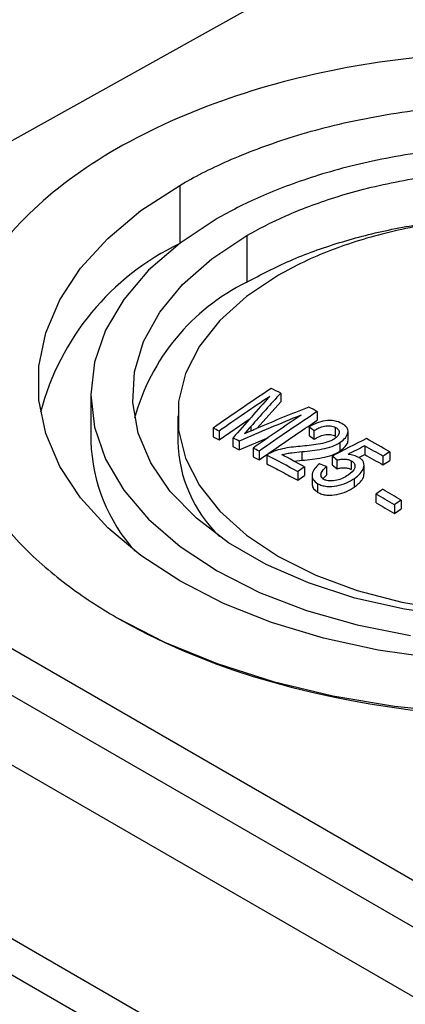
# Model space of a CAD drawing. Header units: millimetres. Extents: x 0 to 864, y 0 to 559.
# Tile 18 of 32: x 762 to 773, y 499 to 526. Entities that reach past the tile are written whole.
import ezdxf

# ---------------------------------------------------------------- set-up
doc = ezdxf.new("R2010")
doc.units = ezdxf.units.MM
doc.header["$LTSCALE"] = 2

msp = doc.modelspace()

# ---------------------------------------------------------------- linework, layer by layer
for p, q in [((775.294, 530.152), (749.621, 515.848)), ((766.923, 521.607), (766.923, 519.977)), ((768.806, 520.193), (768.806, 518.883)), ((812.2, 479.722), (749.621, 515.848)), ((810.411, 479.441), (747.832, 515.567)), ((764.426, 515.722), (764.426, 514.411)), ((769.1, 514.782), (769.762, 515.523)), ((769.762, 515.768), (769.762, 515.523)), ((770.792, 515.251), (770.792, 515.006)), ((766.866, 515.129), (766.866, 514.411)), ((768.032, 514.455), (768.903, 515.052)), ((767.862, 514.783), (767.862, 514.538)), ((768.032, 514.7), (768.032, 514.455)), ((768.923, 514.829), (768.923, 514.707)), ((770.558, 514.818), (770.558, 514.573)), ((770.707, 514.47), (770.707, 514.715)), ((771.305, 514.56), (771.305, 514.805)), ((771.656, 514.449), (771.656, 514.695)), ((808.529, 478.569), (745.99, 514.672)), ((767.862, 514.538), (768.032, 514.455)), ((768.421, 514.509), (768.421, 514.264)), ((768.595, 514.177), (769.424, 514.523)), ((768.595, 514.422), (768.595, 514.177)), ((770.558, 514.573), (770.707, 514.47)), ((768.421, 514.264), (768.595, 514.177)), ((768.987, 514.224), (768.987, 513.979)), ((769.157, 514.137), (769.157, 513.892)), ((770.364, 513.879), (770.364, 514.124)), ((771.437, 514.142), (771.437, 514.387)), ((772.123, 514.284), (772.123, 514.039)), ((768.987, 513.979), (769.157, 513.892)), ((769.369, 514.027), (769.369, 513.782)), ((770.135, 513.855), (770.364, 513.879)), ((771.206, 513.997), (771.206, 513.752)), ((771.352, 513.642), (771.352, 513.887)), ((771.746, 513.867), (771.746, 513.622)), ((771.961, 513.957), (772.123, 514.039)), ((772.638, 513.995), (772.638, 513.75)), ((772.638, 513.75), (772.829, 513.877)), ((772.829, 514.122), (772.829, 513.877)), ((770.431, 513.698), (770.431, 513.453)), ((771.046, 513.703), (771.046, 513.458)), ((771.206, 513.752), (771.352, 513.642)), ((772.104, 513.491), (772.104, 513.739)), ((770.24, 513.564), (770.24, 513.319)), ((770.24, 513.319), (770.431, 513.453)), ((770.646, 513.47), (770.646, 513.223)), ((771.836, 513.127), (771.836, 513.372)), ((770.81, 512.978), (770.81, 513.223)), ((772.447, 512.688), (772.447, 512.933)), ((773.148, 512.762), (773.148, 512.517)), ((772.957, 512.631), (772.957, 512.386)), ((772.957, 512.386), (773.148, 512.517)), ((804.442, 476.045), (741.904, 512.148)), ((803.763, 475.421), (741.225, 511.524)), ((765.148, 509.459), (765.148, 509.464))]:
    msp.add_line(p, q)
at = {"flags": 128}
for points in [[(774.098, 508.315), (772.501, 508.543), (770.964, 508.879), (769.507, 509.32), (768.154, 509.86), (766.923, 510.489), (765.833, 511.2), (764.899, 511.981), (764.134, 512.822), (763.551, 513.709), (763.158, 514.631), (762.959, 515.573), (762.959, 516.523), (763.158, 517.465), (763.551, 518.387), (764.134, 519.275), (764.899, 520.115), (765.833, 520.896), (766.923, 521.607)], [(767.978, 520.672), (766.932, 519.983), (766.05, 519.222), (765.349, 518.401), (764.839, 517.533), (764.53, 516.635), (764.426, 515.722), (764.53, 514.808), (764.839, 513.91), (765.349, 513.043), (766.05, 512.221), (766.932, 511.46), (767.978, 510.771), (769.17, 510.168), (770.489, 509.659), (771.912, 509.254), (773.414, 508.959)], [(784.299, 511.25), (783.172, 510.682), (781.922, 510.209), (780.571, 509.838), (779.146, 509.577), (777.673, 509.431), (776.178, 509.401), (774.691, 509.489), (773.238, 509.694), (771.848, 510.01), (770.544, 510.433), (769.353, 510.955), (768.296, 511.565), (767.392, 512.253), (766.659, 513.005), (766.111, 513.808), (765.757, 514.647), (765.604, 515.506), (765.655, 516.368), (765.909, 517.219), (766.361, 518.042), (767.004, 518.821), (767.824, 519.543), (768.806, 520.193)], [(769.703, 519.083), (768.798, 518.48), (768.051, 517.809), (767.477, 517.083), (767.088, 516.317), (766.891, 515.528), (766.891, 514.73), (767.088, 513.94), (767.477, 513.175), (768.051, 512.449), (768.798, 511.778), (769.703, 511.175), (770.748, 510.652), (771.91, 510.221), (773.167, 509.89), (774.494, 509.665), (775.861, 509.551), (777.243, 509.551), (778.611, 509.665), (779.937, 509.89), (781.195, 510.221), (782.357, 510.652), (783.402, 511.175)], [(765.148, 509.464), (766.497, 508.769), (767.972, 508.165), (769.555, 507.659), (771.226, 507.26), (772.964, 506.971), (774.747, 506.796)]]:
    msp.add_lwpolyline(points, dxfattribs=at)
for centre, radius, start, end in [((770.092, 513.367), 7.324, 115.6345, 165.2646), ((771.455, 513.489), 6.009, 116.1545, 164.7817), ((807.826, 457.932), 69.492, 123.47457, 125.10573), ((745.966, 467.154), 54.126, 63.9182, 64.2308), ((808.131, 457.651), 69.731, 123.68221, 125.10266), ((818.366, 471.183), 66.118, 137.7052, 139.05887), ((817.886, 471.915), 65.107, 137.65832, 138.7665), ((798.523, 444.719), 75.991, 111.59807, 112.7954), ((809.178, 457.186), 69.606, 123.46827, 125.0966), ((744.975, 465.178), 56.336, 62.7255, 63.0003), ((798.858, 444.287), 76.386, 111.92509, 113.34047), ((809.172, 457.036), 69.895, 123.75438, 125.09525), ((743.815, 464.944), 55.336, 64.0471, 64.2425), ((817.888, 470.886), 65.792, 138.09387, 138.32706), ((738.888, 469.062), 55.647, 55.1244, 55.3107), ((769.263, 514.564), 4.84, 181.8184, 222.0578), ((770.74, 514.522), 3.875, 181.6456, 225.9449), ((743.494, 464.328), 56.031, 63.3856, 63.5842), ((804.555, 449.896), 72.256, 116.62657, 117.48565), ((743.35, 462.182), 59.722, 60.42233, 61.14565), ((743.591, 464.535), 55.802, 62.732, 62.928), ((804.508, 450.167), 71.832, 116.79809, 117.21438), ((743.137, 462.017), 59.766, 60.42216, 60.98909), ((742.9, 463.205), 57.301, 61.50275, 62.48839), ((742.942, 463.062), 57.616, 61.50376, 62.2219), ((736.604, 468.005), 57.555, 52.86176, 53.04337), ((810.703, 456.856), 68.657, 123.47966, 123.67101), ((809.907, 457.098), 69.006, 124.89503, 125.08865), ((747.274, 456.204), 62.22, 67.53846, 67.72869), ((812.599, 454.732), 70.708, 124.41345, 124.60131), ((741.171, 459.392), 62.216, 59.07189, 59.61727), ((740.94, 459.194), 62.294, 59.07173, 59.61642), ((813.474, 453.902), 71.35, 124.41553, 124.6017)]:
    msp.add_arc(centre, radius, start, end)
msp.add_ellipse((776.552, 515.812), major_axis=(16.128, -0.24), ratio=0.567125, start_param=3.935417, end_param=6.291611)
for points, knots in [([(787.957, 522.632), (787.482, 522.906), (786.947, 523.181), (785.737, 523.714), (785.062, 523.973), (783.553, 524.451), (782.72, 524.669), (780.892, 525.033), (779.898, 525.177), (777.769, 525.353), (776.635, 525.384), (774.283, 525.291), (773.067, 525.168), (770.646, 524.743), (769.443, 524.44), (767.169, 523.659), (766.098, 523.18), (764.198, 522.083), (763.368, 521.465), (762.015, 520.152), (761.491, 519.458), (760.755, 518.06), (760.541, 517.358), (760.381, 516.001), (760.434, 515.346), (760.738, 514.117), (760.989, 513.543), (761.619, 512.488), (761.997, 512.007), (762.825, 511.136), (763.273, 510.746), (764.197, 510.047), (764.673, 509.739), (765.148, 509.464)], [0, 0, 0, 0, 0.0625, 0.0625, 0.125, 0.125, 0.1875, 0.1875, 0.25, 0.25, 0.3125, 0.3125, 0.375, 0.375, 0.4375, 0.4375, 0.5, 0.5, 0.5625, 0.5625, 0.625, 0.625, 0.6875, 0.6875, 0.75, 0.75, 0.8125, 0.8125, 0.875, 0.875, 0.9375, 0.9375, 1, 1, 1, 1]), ([(766.923, 521.607), (767.324, 521.839), (767.776, 522.071), (768.797, 522.521), (769.368, 522.74), (770.641, 523.143), (771.345, 523.327), (772.888, 523.634), (773.728, 523.756), (775.525, 523.905), (776.483, 523.93), (778.468, 523.853), (779.496, 523.748), (781.539, 523.389), (782.555, 523.134), (784.475, 522.475), (785.379, 522.07), (786.984, 521.144), (787.685, 520.622), (788.827, 519.513), (789.269, 518.927), (789.891, 517.747), (790.072, 517.154), (790.207, 516.008), (790.162, 515.455), (789.905, 514.418), (789.693, 513.933), (789.162, 513.042), (788.842, 512.636), (788.144, 511.9), (787.765, 511.571), (786.985, 510.981), (786.583, 510.721), (786.182, 510.489)], [0, 0, 0, 0, 0.0625, 0.0625, 0.125, 0.125, 0.1875, 0.1875, 0.25, 0.25, 0.3125, 0.3125, 0.375, 0.375, 0.4375, 0.4375, 0.5, 0.5, 0.5625, 0.5625, 0.625, 0.625, 0.6875, 0.6875, 0.75, 0.75, 0.8125, 0.8125, 0.875, 0.875, 0.9375, 0.9375, 1, 1, 1, 1]), ([(785.127, 510.771), (785.485, 510.978), (785.842, 511.21), (786.537, 511.735), (786.874, 512.028), (787.496, 512.683), (787.781, 513.044), (788.254, 513.838), (788.443, 514.269), (788.672, 515.193), (788.711, 515.686), (788.591, 516.706), (788.431, 517.235), (787.877, 518.285), (787.483, 518.807), (786.465, 519.794), (785.842, 520.259), (784.413, 521.084), (783.608, 521.444), (781.898, 522.032), (780.993, 522.259), (779.173, 522.579), (778.259, 522.671), (776.491, 522.741), (775.638, 522.718), (774.037, 522.586), (773.289, 522.477), (771.915, 522.204), (771.289, 522.039), (770.155, 521.68), (769.647, 521.486), (768.737, 521.084), (768.335, 520.878), (767.978, 520.672)], [0, 0, 0, 0, 0.0625, 0.0625, 0.125, 0.125, 0.1875, 0.1875, 0.25, 0.25, 0.3125, 0.3125, 0.375, 0.375, 0.4375, 0.4375, 0.5, 0.5, 0.5625, 0.5625, 0.625, 0.625, 0.6875, 0.6875, 0.75, 0.75, 0.8125, 0.8125, 0.875, 0.875, 0.9375, 0.9375, 1, 1, 1, 1]), ([(768.806, 520.193), (769.129, 520.38), (769.492, 520.566), (770.314, 520.929), (770.773, 521.104), (771.797, 521.429), (772.363, 521.577), (773.605, 521.824), (774.28, 521.922), (775.726, 522.042), (776.497, 522.062), (778.094, 522), (778.92, 521.916), (780.564, 521.627), (781.381, 521.422), (782.926, 520.891), (783.653, 520.566), (784.944, 519.821), (785.508, 519.401), (786.427, 518.509), (786.783, 518.037), (787.283, 517.088), (787.428, 516.611), (787.536, 515.689), (787.5, 515.245), (787.294, 514.41), (787.124, 514.02), (786.696, 513.303), (786.439, 512.976), (785.877, 512.385), (785.572, 512.12), (784.945, 511.646), (784.621, 511.436), (784.299, 511.25)], [0, 0, 0, 0, 0.0625, 0.0625, 0.125, 0.125, 0.1875, 0.1875, 0.25, 0.25, 0.3125, 0.3125, 0.375, 0.375, 0.4375, 0.4375, 0.5, 0.5, 0.5625, 0.5625, 0.625, 0.625, 0.6875, 0.6875, 0.75, 0.75, 0.8125, 0.8125, 0.875, 0.875, 0.9375, 0.9375, 1, 1, 1, 1]), ([(768.806, 518.883), (769.202, 519.092), (770.003, 519.517), (771.389, 520.013), (772.887, 520.397), (774.525, 520.648), (776.047, 520.763), (777.018, 520.713), (777.384, 520.694)], [0, 0, 0, 0, 0.1706955, 0.3452218, 0.5159171, 0.6904437, 0.8833884, 1, 1, 1, 1]), ([(783.402, 511.175), (783.854, 511.436), (784.259, 511.722), (784.967, 512.335), (785.264, 512.657), (785.625, 513.162), (785.732, 513.335), (785.916, 513.687), (785.994, 513.866), (786.178, 514.405), (786.239, 514.767), (786.238, 515.316), (786.222, 515.501), (786.159, 515.867), (786.112, 516.048), (785.926, 516.584), (785.743, 516.933), (785.376, 517.443), (785.239, 517.61), (784.94, 517.931), (784.778, 518.087), (784.254, 518.54), (783.854, 518.822), (782.949, 519.344), (782.455, 519.578), (781.392, 519.987), (780.834, 520.158), (779.959, 520.367), (779.661, 520.428), (779.051, 520.535), (778.74, 520.579), (777.807, 520.686), (777.179, 520.721), (776.228, 520.72), (775.908, 520.711), (775.274, 520.675), (774.961, 520.648), (774.032, 520.54), (773.428, 520.434), (772.543, 520.223), (772.255, 520.143), (771.698, 519.971), (771.428, 519.877), (770.644, 519.575), (770.156, 519.344), (769.703, 519.083)], [0, 0, 0, 0, 0.0625, 0.0625, 0.125, 0.125, 0.15625, 0.15625, 0.1875, 0.1875, 0.25, 0.25, 0.28125, 0.28125, 0.3125, 0.3125, 0.375, 0.375, 0.40625, 0.40625, 0.4375, 0.4375, 0.5, 0.5, 0.5625, 0.5625, 0.625, 0.625, 0.65625, 0.65625, 0.6875, 0.6875, 0.75, 0.75, 0.78125, 0.78125, 0.8125, 0.8125, 0.875, 0.875, 0.90625, 0.90625, 0.9375, 0.9375, 1, 1, 1, 1]), ([(769.157, 513.892), (769.338, 514.018), (769.701, 514.272), (770.246, 514.643), (770.61, 514.885), (770.792, 515.006)], [0, 0, 0, 0, 0.333341, 0.666659, 1, 1, 1, 1]), ([(771.481, 514.914), (771.419, 514.946), (771.351, 514.973), (771.188, 515), (771.1, 515), (770.929, 514.977), (770.846, 514.953), (770.695, 514.893), (770.625, 514.857), (770.558, 514.818)], [0, 0, 0, 0, 0.25, 0.25, 0.5, 0.5, 0.75, 0.75, 1, 1, 1, 1]), ([(768.745, 514.629), (768.788, 514.649), (768.831, 514.667), (768.874, 514.686), (768.909, 514.701), (768.943, 514.716), (768.978, 514.73), (769.012, 514.745), (769.046, 514.76), (769.081, 514.774)], [0, 0, 0, 0, 0.0001500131, 0.0001500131, 0.0001500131, 0.0002687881, 0.0002687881, 0.0002687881, 0.0003875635, 0.0003875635, 0.0003875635, 0.0003875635]), ([(770.707, 514.715), (770.747, 514.742), (770.79, 514.767), (770.885, 514.811), (770.937, 514.829), (771.048, 514.85), (771.106, 514.853), (771.215, 514.842), (771.264, 514.826), (771.305, 514.805)], [0, 0, 0, 0, 0.25, 0.25, 0.5, 0.5, 0.75, 0.75, 1, 1, 1, 1]), ([(771.305, 514.805), (771.34, 514.786), (771.369, 514.763), (771.403, 514.708), (771.407, 514.678), (771.399, 514.618), (771.384, 514.587), (771.338, 514.531), (771.306, 514.505), (771.271, 514.481)], [0, 0, 0, 0, 0.25, 0.25, 0.5, 0.5, 0.75, 0.75, 1, 1, 1, 1]), ([(771.437, 514.387), (771.494, 514.426), (771.544, 514.468), (771.616, 514.56), (771.641, 514.61), (771.661, 514.709), (771.651, 514.759), (771.59, 514.846), (771.538, 514.882), (771.481, 514.914)], [0, 0, 0, 0, 0.25, 0.25, 0.5, 0.5, 0.75, 0.75, 1, 1, 1, 1]), ([(771.271, 514.481), (771.239, 514.461), (771.207, 514.443), (771.136, 514.411), (771.097, 514.398), (770.98, 514.361), (770.899, 514.343), (770.648, 514.303), (770.479, 514.287), (770.311, 514.272)], [0, 0, 0, 0, 0.125, 0.125, 0.25, 0.25, 0.5, 0.5, 1, 1, 1, 1]), ([(770.707, 514.47), (770.747, 514.497), (770.79, 514.522), (770.885, 514.566), (770.937, 514.584), (771.048, 514.605), (771.106, 514.608), (771.215, 514.597), (771.264, 514.581), (771.305, 514.56)], [0, 0, 0, 0, 0.25, 0.25, 0.5, 0.5, 0.75, 0.75, 1, 1, 1, 1]), ([(771.437, 514.142), (771.5, 514.195), (771.606, 514.285), (771.663, 514.399), (771.653, 514.445), (771.652, 514.449)], [0, 0, 0, 0, 0.566673, 0.962064, 1, 1, 1, 1]), ([(770.311, 514.272), (770.143, 514.257), (769.974, 514.238), (769.729, 514.183), (769.649, 514.161), (769.5, 514.104), (769.429, 514.069), (769.369, 514.027)], [0, 0, 0, 0, 0.5, 0.5, 0.75, 0.75, 1, 1, 1, 1]), ([(769.794, 514.038), (769.84, 514.051), (769.885, 514.063), (769.98, 514.081), (770.028, 514.088), (770.172, 514.106), (770.268, 514.115), (770.364, 514.124)], [0, 0, 0, 0, 0.25, 0.25, 0.5, 0.5, 1, 1, 1, 1]), ([(770.364, 514.124), (770.554, 514.144), (770.746, 514.164), (771.027, 514.217), (771.119, 514.239), (771.29, 514.302), (771.368, 514.342), (771.437, 514.387)], [0, 0, 0, 0, 0.5, 0.5, 0.75, 0.75, 1, 1, 1, 1]), ([(770.364, 513.879), (770.554, 513.899), (770.746, 513.919), (771.027, 513.972), (771.119, 513.994), (771.29, 514.057), (771.368, 514.097), (771.437, 514.142)], [0, 0, 0, 0, 0.5, 0.5, 0.75, 0.75, 1, 1, 1, 1]), ([(771.352, 513.887), (771.386, 513.896), (771.42, 513.904), (771.489, 513.913), (771.525, 513.915), (771.595, 513.912), (771.629, 513.908), (771.692, 513.892), (771.72, 513.881), (771.746, 513.867)], [0, 0, 0, 0, 0.25, 0.25, 0.5, 0.5, 0.75, 0.75, 1, 1, 1, 1]), ([(771.746, 513.867), (771.767, 513.855), (771.787, 513.842), (771.818, 513.812), (771.83, 513.795), (771.854, 513.742), (771.854, 513.703), (771.817, 513.59), (771.741, 513.522), (771.657, 513.462)], [0, 0, 0, 0, 0.125, 0.125, 0.25, 0.25, 0.5, 0.5, 1, 1, 1, 1]), ([(771.964, 513.956), (771.92, 513.978), (771.874, 514), (771.771, 514.03), (771.714, 514.039), (771.658, 514.047)], [0, 0, 0, 0, 0.5, 0.5, 1, 1, 1, 1]), ([(771.836, 513.372), (771.896, 513.415), (771.953, 513.459), (772.041, 513.556), (772.076, 513.609), (772.109, 513.717), (772.109, 513.772), (772.08, 513.849), (772.064, 513.874), (772.021, 513.918), (771.994, 513.938), (771.964, 513.956)], [0, 0, 0, 0, 0.25, 0.25, 0.5, 0.5, 0.75, 0.75, 0.875, 0.875, 1, 1, 1, 1]), ([(770.855, 513.782), (770.803, 513.739), (770.754, 513.694), (770.681, 513.598), (770.656, 513.546), (770.641, 513.442), (770.649, 513.391), (770.704, 513.297), (770.753, 513.257), (770.81, 513.223)], [0, 0, 0, 0, 0.25, 0.25, 0.5, 0.5, 0.75, 0.75, 1, 1, 1, 1]), ([(770.978, 513.343), (770.942, 513.365), (770.914, 513.392), (770.892, 513.455), (770.892, 513.488), (770.925, 513.587), (770.983, 513.647), (771.046, 513.703)], [0, 0, 0, 0, 0.25, 0.25, 0.5, 0.5, 1, 1, 1, 1]), ([(771.352, 513.642), (771.386, 513.651), (771.42, 513.659), (771.489, 513.668), (771.525, 513.67), (771.595, 513.667), (771.629, 513.663), (771.692, 513.647), (771.72, 513.636), (771.746, 513.622)], [0, 0, 0, 0, 0.25, 0.25, 0.5, 0.5, 0.75, 0.75, 1, 1, 1, 1]), ([(770.81, 513.223), (770.845, 513.205), (770.881, 513.188), (770.963, 513.162), (771.009, 513.153), (771.147, 513.138), (771.247, 513.147), (771.434, 513.183), (771.526, 513.211), (771.691, 513.283), (771.767, 513.326), (771.836, 513.372)], [0, 0, 0, 0, 0.125, 0.125, 0.25, 0.25, 0.5, 0.5, 0.75, 0.75, 1, 1, 1, 1]), ([(770.946, 513.346), (770.955, 513.36), (770.979, 513.401), (771.02, 513.436), (771.046, 513.458)], [0, 0, 0, 0, 0.369582, 1, 1, 1, 1]), ([(771.657, 513.462), (771.611, 513.432), (771.564, 513.403), (771.458, 513.352), (771.399, 513.331), (771.275, 513.303), (771.21, 513.296), (771.115, 513.301), (771.084, 513.305), (771.028, 513.32), (771.002, 513.331), (770.978, 513.343)], [0, 0, 0, 0, 0.25, 0.25, 0.5, 0.5, 0.75, 0.75, 0.875, 0.875, 1, 1, 1, 1]), ([(771.836, 513.127), (771.916, 513.192), (772.042, 513.294), (772.111, 513.43), (772.1, 513.483), (772.098, 513.491)], [0, 0, 0, 0, 0.589785, 0.935081, 1, 1, 1, 1]), ([(770.649, 513.224), (770.651, 513.184), (770.656, 513.104), (770.736, 513.025), (770.794, 512.988), (770.81, 512.978)], [0, 0, 0, 0, 0.419172, 0.847034, 1, 1, 1, 1]), ([(770.81, 512.978), (770.845, 512.96), (770.881, 512.943), (770.963, 512.917), (771.009, 512.908), (771.147, 512.893), (771.247, 512.902), (771.434, 512.938), (771.526, 512.966), (771.691, 513.038), (771.767, 513.081), (771.836, 513.127)], [0, 0, 0, 0, 0.125, 0.125, 0.25, 0.25, 0.5, 0.5, 0.75, 0.75, 1, 1, 1, 1]), ([(739.03, 508.57), (744.322, 505.691), (749.586, 502.778), (760.071, 496.893), (765.29, 493.921), (775.684, 487.921), (780.859, 484.892), (791.162, 478.777), (796.29, 475.69), (801.391, 472.57)], [0, 0, 0, 0, 0.25, 0.25, 0.5, 0.5, 0.75, 0.75, 1, 1, 1, 1]), ([(798.773, 470.054), (796.873, 471.152), (793.232, 473.254), (788.015, 476.264), (782.066, 479.695), (775.287, 483.607), (767.526, 488.087), (759.782, 492.558), (752.203, 496.935), (744.433, 501.425), (739.28, 504.399), (736.526, 505.988)], [0, 0, 0, 0, 0.090979, 0.174307, 0.25, 0.376352, 0.5, 0.623644, 0.75, 0.8664, 1, 1, 1, 1])]:
    msp.add_open_spline(points, degree=3, knots=knots)
for points in [[(772.123, 514.039), (772.208, 513.991), (772.38, 513.896), (772.552, 513.799), (772.638, 513.75)], [(769.369, 513.782), (769.514, 513.706), (769.804, 513.554), (770.095, 513.397), (770.24, 513.319)], [(772.447, 512.688), (772.532, 512.638), (772.702, 512.538), (772.872, 512.437), (772.957, 512.386)]]:
    msp.add_open_spline(points, degree=3)

doc.saveas('drawing.dxf')
